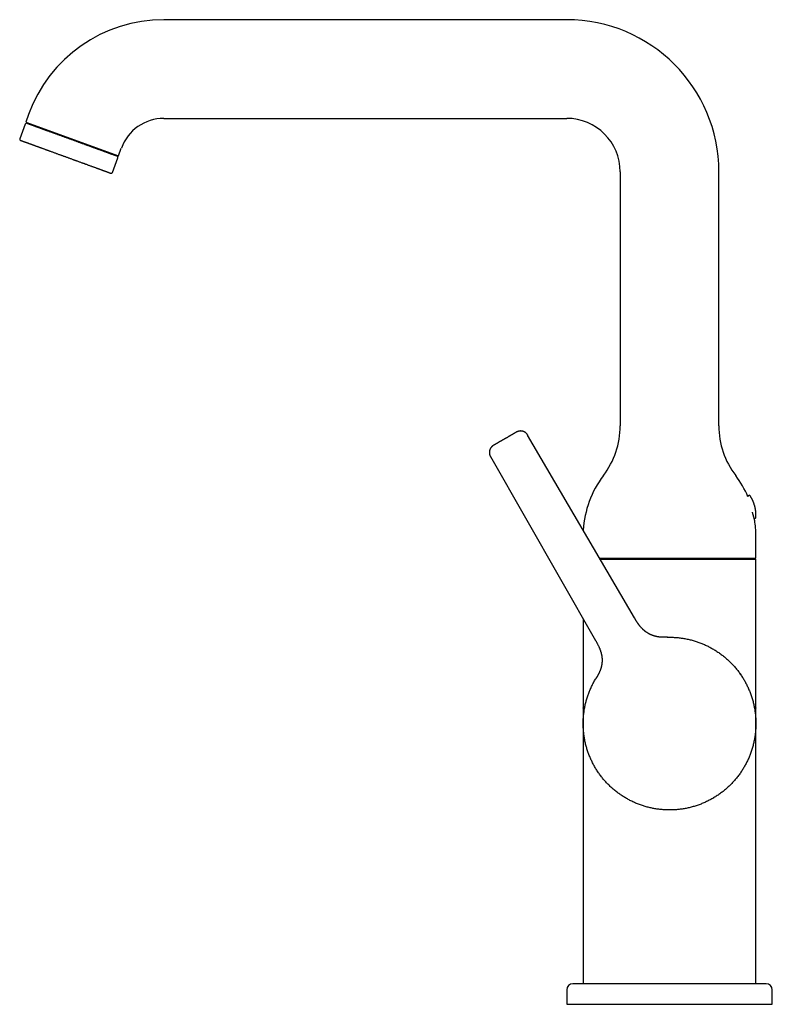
# Model space of a CAD drawing. Header units: millimetres. Extents: x 8 to 677, y 12 to 658.
# Tile 2 of 17: x 32 to 215, y 419 to 658. Entities that reach past the tile are written whole.
import ezdxf

# ---------------------------------------------------------------- set-up
doc = ezdxf.new("R2010")
doc.units = ezdxf.units.MM

msp = doc.modelspace()

# ---------------------------------------------------------------- linework, layer by layer
at = {"color": 7, "linetype": 'Continuous', "lineweight": 30}
for p, q in [((164.82, 658.25), (66.82, 658.25)), ((33.93, 635.22), (33.25, 633.34)), ((33.07, 632.87), (31.77, 629.3)), ((33.25, 633.34), (55.8, 625.13)), ((33.72, 633.17), (33.65, 632.98)), ((66.82, 634.25), (164.82, 634.25)), ((55.26, 625.11), (55.33, 625.3)), ((55.8, 625.13), (56.48, 627.01)), ((54.33, 621.09), (55.63, 624.66)), ((177.82, 621.25), (177.82, 559.51)), ((201.82, 559.51), (201.82, 621.25)), ((181.3, 512.8), (155.31, 557.25)), ((146.26, 552.03), (171.82, 507.33)), ((210.82, 527.35), (210.82, 532.85)), ((172.79, 527.35), (210.82, 527.35)), ((178.67, 527.35), (178.67, 527.05)), ((200.97, 527.05), (200.97, 527.35)), ((210.82, 490.9), (210.82, 527.05)), ((168.82, 512.58), (168.82, 490.9)), ((189.3, 508.09), (189.46, 508.09)), ((189.4, 508.09), (189.73, 508.1)), ((171.8, 497.89), (171.86, 497.98)), ((171.81, 497.9), (171.88, 498.02)), ((206.98, 499.2), (207.14, 498.96)), ((168.82, 490.89), (168.82, 490.9)), ((210.82, 490.9), (210.82, 490.86)), ((168.81, 487.1), (168.81, 487.1)), ((210.82, 487.1), (210.82, 487.1)), ((168.82, 483.29), (168.82, 483.34)), ((168.82, 483.29), (168.82, 423.85)), ((210.82, 483.31), (210.82, 483.29)), ((210.82, 423.85), (210.82, 483.29)), ((170.88, 478.03), (170.82, 478.15)), ((206.51, 474.36), (206.51, 474.35)), ((189.97, 466.1), (189.82, 466.1)), ((213.32, 423.85), (166.32, 423.85)), ((164.82, 422.35), (164.82, 418.85)), ((214.82, 418.85), (214.82, 422.35)), ((164.82, 418.85), (214.82, 418.85))]:
    msp.add_line(p, q, dxfattribs=at)
at = {"color": 7, "linetype": 'Continuous', "lineweight": 30, "flags": 128}
msp.add_lwpolyline([(200.57, 469.06), (200.32, 468.91), (200.3, 468.9)], dxfattribs=at)
at = {"color": 7, "linetype": 'Continuous', "lineweight": 30}
for centre, radius, start, end in [((66.82, 623.25), 35, 90, 160), ((164.82, 621.25), 37, 0, 90), ((33.36, 632.77), 0.3, 70, 160), ((66.82, 623.25), 11, 90, 160), ((164.82, 621.25), 13, 0, 90), ((32.06, 629.2), 0.3, 160, 250), ((55.34, 624.76), 0.3, 340, 70), ((54.05, 621.19), 0.3, 250, 340), ((157.82, 559.51), 20, 322.6982, 0), ((221.82, 559.51), 20, 180, 217.3018), ((192.82, 532.85), 24, 142.6982, 177.0338), ((186.82, 532.85), 24, 23.1141, 37.3018), ((209.19, 542.32), 0.3, 32.4416, 189.816), ((210.54, 537.28), 0.3, 242.2527, 357.5584), ((186.82, 532.85), 24, 0, 8.8102), ((166.32, 422.35), 1.5, 90, 180), ((213.32, 422.35), 1.5, 0, 90)]:
    msp.add_arc(centre, radius, start, end, dxfattribs=at)
for points, knots in [([(50.98, 626.67), (50.89, 626.7), (50.72, 626.76), (50.46, 626.86), (50.2, 626.96), (49.96, 627.04), (49.75, 627.12), (49.58, 627.18), (49.4, 627.25), (49.22, 627.31), (49, 627.39), (48.74, 627.49), (48.45, 627.59), (48.16, 627.7), (47.87, 627.8), (47.57, 627.91), (47.3, 628.01), (47.06, 628.1), (46.86, 628.17), (46.66, 628.24), (46.46, 628.32), (46.25, 628.39), (46.01, 628.48), (45.72, 628.58), (45.4, 628.7), (45.08, 628.82), (44.75, 628.94), (44.43, 629.06), (44.1, 629.17), (43.78, 629.29), (43.46, 629.41), (43.13, 629.53), (42.81, 629.64), (42.49, 629.76), (42.17, 629.88), (41.86, 629.99), (41.54, 630.11), (41.23, 630.22), (40.92, 630.33), (40.62, 630.44), (40.32, 630.55), (40.03, 630.66), (39.74, 630.76), (39.46, 630.87), (39.18, 630.97), (38.9, 631.07), (38.66, 631.15), (38.47, 631.23), (38.31, 631.28), (38.15, 631.34), (37.99, 631.4), (37.84, 631.45), (37.69, 631.51), (37.54, 631.56), (37.38, 631.62), (37.22, 631.68), (37.06, 631.74), (36.91, 631.79), (36.73, 631.86), (36.52, 631.94), (36.27, 632.02), (36.04, 632.11), (35.82, 632.19), (35.61, 632.26), (35.42, 632.33), (35.24, 632.4), (35.08, 632.46), (34.93, 632.51), (34.82, 632.55), (34.72, 632.59), (34.63, 632.62), (34.54, 632.65), (34.44, 632.69), (34.33, 632.73), (34.21, 632.77), (34.1, 632.81), (34, 632.85), (33.91, 632.89), (33.83, 632.91), (33.77, 632.93), (33.73, 632.95), (33.68, 632.97), (33.64, 632.98), (33.61, 632.99), (33.57, 633.01), (33.53, 633.02), (33.5, 633.03), (33.47, 633.04), (33.46, 633.05), (33.46, 633.05), (33.46, 633.05)], [0, 0, 0, 0, 0.013028, 0.026031, 0.03902, 0.052007, 0.060173, 0.068345, 0.076525, 0.084825, 0.09351, 0.106411, 0.119294, 0.132169, 0.145046, 0.157936, 0.17085, 0.179423, 0.187982, 0.19653, 0.20507, 0.213605, 0.222138, 0.235552, 0.24898, 0.262434, 0.27583, 0.289196, 0.302542, 0.315881, 0.329223, 0.342582, 0.355968, 0.369364, 0.382729, 0.396076, 0.409414, 0.422757, 0.436116, 0.449501, 0.462617, 0.475704, 0.488772, 0.501834, 0.514899, 0.527979, 0.541085, 0.548984, 0.556872, 0.56475, 0.572622, 0.580489, 0.588354, 0.59622, 0.604875, 0.613537, 0.622209, 0.630786, 0.638978, 0.653579, 0.66816, 0.682737, 0.697323, 0.711935, 0.724966, 0.737971, 0.750961, 0.763947, 0.772112, 0.780283, 0.788462, 0.79676, 0.805446, 0.818347, 0.831229, 0.844104, 0.856981, 0.869871, 0.882785, 0.891358, 0.899917, 0.908465, 0.917005, 0.92554, 0.934074, 0.947487, 0.960915, 0.974369, 0.987766, 1, 1, 1, 1]), ([(31.95, 628.91), (31.95, 628.91), (31.95, 628.91), (31.96, 628.91), (31.97, 628.91), (31.99, 628.9), (32.02, 628.89), (32.06, 628.87), (32.1, 628.86), (32.14, 628.85), (32.17, 628.83), (32.2, 628.82), (32.24, 628.81), (32.28, 628.8), (32.33, 628.78), (32.41, 628.75), (32.51, 628.71), (32.62, 628.67), (32.72, 628.63), (32.82, 628.6), (32.9, 628.57), (32.99, 628.54), (33.08, 628.5), (33.19, 628.46), (33.33, 628.41), (33.51, 628.35), (33.7, 628.28), (33.89, 628.21), (34.09, 628.14), (34.29, 628.06), (34.49, 627.99), (34.69, 627.92), (34.88, 627.85), (35.04, 627.79), (35.18, 627.74), (35.32, 627.69), (35.47, 627.63), (35.66, 627.56), (35.89, 627.48), (36.16, 627.38), (36.38, 627.3), (36.55, 627.24), (36.66, 627.2), (36.78, 627.16), (36.89, 627.12), (37.01, 627.07), (37.16, 627.02), (37.36, 626.95), (37.6, 626.86), (37.85, 626.77), (38.09, 626.68), (38.34, 626.59), (38.6, 626.5), (38.85, 626.4), (39.13, 626.3), (39.42, 626.2), (39.73, 626.08), (40.04, 625.97), (40.35, 625.86), (40.67, 625.74), (40.99, 625.63), (41.29, 625.51), (41.59, 625.41), (41.87, 625.3), (42.15, 625.2), (42.44, 625.1), (42.72, 625), (43, 624.89), (43.29, 624.79), (43.58, 624.68), (43.88, 624.57), (44.19, 624.46), (44.5, 624.35), (44.76, 624.25), (44.96, 624.18), (45.12, 624.12), (45.28, 624.06), (45.44, 624), (45.6, 623.95), (45.82, 623.87), (46.08, 623.77), (46.4, 623.66), (46.72, 623.54), (46.99, 623.44), (47.22, 623.36), (47.42, 623.29), (47.61, 623.22), (47.79, 623.15), (48.02, 623.07), (48.29, 622.97), (48.59, 622.86), (48.89, 622.75), (49.19, 622.64), (49.38, 622.57), (49.47, 622.54)], [0, 0, 0, 0, 0.002208, 0.013907, 0.025631, 0.038475, 0.051294, 0.064098, 0.076898, 0.083605, 0.090315, 0.097029, 0.10375, 0.110478, 0.117215, 0.13102, 0.144799, 0.158565, 0.17233, 0.180988, 0.189654, 0.198332, 0.206913, 0.215098, 0.229691, 0.244269, 0.258847, 0.27344, 0.288064, 0.301084, 0.314082, 0.327069, 0.340056, 0.348225, 0.3564, 0.364585, 0.372887, 0.381566, 0.396005, 0.410428, 0.424848, 0.430516, 0.436186, 0.441861, 0.44754, 0.453224, 0.458915, 0.470384, 0.481832, 0.493267, 0.504696, 0.516127, 0.527566, 0.53902, 0.550499, 0.563885, 0.577243, 0.590586, 0.603925, 0.617271, 0.630636, 0.644032, 0.655747, 0.667439, 0.679117, 0.690789, 0.702462, 0.714144, 0.725843, 0.737567, 0.75041, 0.763229, 0.776034, 0.788834, 0.795541, 0.802251, 0.808965, 0.815686, 0.822414, 0.829151, 0.842956, 0.856735, 0.8705, 0.884266, 0.892924, 0.90159, 0.910268, 0.91885, 0.927036, 0.941631, 0.95621, 0.970787, 0.985379, 1, 1, 1, 1]), ([(55.45, 625.05), (55.45, 625.05), (55.45, 625.04), (55.44, 625.05), (55.43, 625.05), (55.4, 625.06), (55.37, 625.07), (55.33, 625.09), (55.27, 625.11), (55.21, 625.13), (55.14, 625.16), (55.06, 625.19), (54.97, 625.22), (54.87, 625.26), (54.76, 625.3), (54.64, 625.34), (54.52, 625.38), (54.39, 625.43), (54.25, 625.48), (54.1, 625.54), (53.94, 625.59), (53.8, 625.64), (53.68, 625.69), (53.57, 625.73), (53.46, 625.77), (53.35, 625.81), (53.24, 625.85), (53.12, 625.89), (53, 625.94), (52.87, 625.98), (52.73, 626.03), (52.59, 626.08), (52.45, 626.13), (52.28, 626.2), (52.06, 626.28), (51.8, 626.37), (51.54, 626.47), (51.26, 626.57), (51.07, 626.64), (50.98, 626.67)], [0, 0, 0, 0, 0.002668, 0.034155, 0.065623, 0.097102, 0.128617, 0.160198, 0.191802, 0.223334, 0.25482, 0.286289, 0.317767, 0.349283, 0.380863, 0.411806, 0.44268, 0.473512, 0.504326, 0.53515, 0.566009, 0.596928, 0.615564, 0.634173, 0.65276, 0.671331, 0.689891, 0.708447, 0.727003, 0.747423, 0.767858, 0.788316, 0.808552, 0.827873, 0.862316, 0.896714, 0.931104, 0.96552, 1, 1, 1, 1]), ([(49.47, 622.54), (49.56, 622.51), (49.73, 622.44), (49.97, 622.36), (50.21, 622.27), (50.42, 622.19), (50.59, 622.13), (50.73, 622.08), (50.87, 622.03), (51.01, 621.98), (51.18, 621.92), (51.38, 621.84), (51.6, 621.76), (51.77, 621.7), (51.89, 621.66), (51.97, 621.63), (52.05, 621.6), (52.12, 621.57), (52.2, 621.54), (52.3, 621.51), (52.42, 621.46), (52.56, 621.41), (52.69, 621.37), (52.81, 621.32), (52.93, 621.28), (53.05, 621.24), (53.15, 621.2), (53.26, 621.16), (53.36, 621.12), (53.46, 621.09), (53.55, 621.05), (53.63, 621.02), (53.71, 621), (53.77, 620.97), (53.82, 620.96), (53.86, 620.94), (53.89, 620.93), (53.92, 620.92), (53.93, 620.91), (53.94, 620.91), (53.94, 620.91), (53.94, 620.91)], [0, 0, 0, 0, 0.030722, 0.061391, 0.092033, 0.122671, 0.141941, 0.161225, 0.180532, 0.200115, 0.220589, 0.254656, 0.288681, 0.322701, 0.336073, 0.349451, 0.362838, 0.376235, 0.389646, 0.403071, 0.430129, 0.457139, 0.484116, 0.51108, 0.538046, 0.565033, 0.592057, 0.619136, 0.650717, 0.682232, 0.713711, 0.745179, 0.776665, 0.808197, 0.839801, 0.867438, 0.895023, 0.922574, 0.95011, 0.977649, 1, 1, 1, 1]), ([(152.59, 557.98), (152.59, 557.98), (152.58, 557.98), (152.57, 557.97), (152.55, 557.95), (152.51, 557.94), (152.47, 557.91), (152.42, 557.88), (152.37, 557.85), (152.3, 557.81), (152.23, 557.77), (152.15, 557.72), (152.06, 557.67), (151.96, 557.62), (151.86, 557.56), (151.75, 557.5), (151.64, 557.43), (151.52, 557.36), (151.39, 557.29), (151.26, 557.21), (151.12, 557.13), (150.98, 557.05), (150.84, 556.97), (150.69, 556.88), (150.53, 556.79), (150.38, 556.7), (150.23, 556.62), (150.07, 556.53), (149.92, 556.44), (149.81, 556.38), (149.76, 556.35)], [0, 0, 0, 0, 0.035481, 0.071058, 0.106849, 0.142735, 0.178431, 0.21415, 0.250001, 0.285936, 0.321674, 0.357322, 0.393212, 0.429059, 0.464625, 0.500031, 0.535517, 0.571094, 0.606883, 0.642761, 0.678446, 0.714154, 0.749996, 0.786458, 0.822484, 0.858183, 0.893669, 0.929056, 0.964461, 1, 1, 1, 1]), ([(155.32, 557.25), (155.29, 557.29), (155.25, 557.36), (155.17, 557.47), (155.1, 557.56), (155.01, 557.65), (154.92, 557.74), (154.82, 557.82), (154.72, 557.9), (154.62, 557.96), (154.52, 558.02), (154.43, 558.06), (154.35, 558.1), (154.28, 558.12), (154.21, 558.15), (154.11, 558.18), (153.99, 558.21), (153.85, 558.23), (153.72, 558.24), (153.6, 558.25), (153.48, 558.24), (153.37, 558.24), (153.26, 558.22), (153.15, 558.2), (153.05, 558.17), (152.96, 558.15), (152.88, 558.12), (152.8, 558.08), (152.74, 558.06), (152.7, 558.04), (152.68, 558.03), (152.65, 558.02), (152.62, 558), (152.6, 557.99), (152.59, 557.98)], [0, 0, 0, 0, 0.041428, 0.082033, 0.12164, 0.160084, 0.197212, 0.241561, 0.283407, 0.322552, 0.358837, 0.388817, 0.416331, 0.441328, 0.464962, 0.488883, 0.536666, 0.5854, 0.622863, 0.660713, 0.698874, 0.736379, 0.772149, 0.806176, 0.83847, 0.869071, 0.899021, 0.924069, 0.949136, 0.957104, 0.965116, 0.973927, 0.985514, 1, 1, 1, 1]), ([(149.76, 556.35), (149.71, 556.32), (149.61, 556.26), (149.45, 556.17), (149.3, 556.08), (149.14, 555.99), (148.99, 555.9), (148.85, 555.82), (148.7, 555.73), (148.55, 555.65), (148.42, 555.57), (148.28, 555.49), (148.15, 555.42), (148.03, 555.35), (147.91, 555.28), (147.8, 555.21), (147.69, 555.15), (147.6, 555.1), (147.5, 555.04), (147.42, 554.99), (147.34, 554.95), (147.27, 554.91), (147.21, 554.87), (147.15, 554.84), (147.1, 554.81), (147.06, 554.79), (147.03, 554.77), (147.01, 554.76), (147, 554.75), (147, 554.75), (147, 554.75)], [0, 0, 0, 0, 0.03547, 0.071046, 0.106845, 0.142737, 0.178427, 0.214137, 0.249975, 0.28645, 0.322487, 0.358194, 0.393684, 0.429069, 0.464465, 0.499986, 0.535558, 0.570989, 0.606393, 0.641885, 0.677578, 0.713584, 0.750013, 0.786487, 0.822522, 0.858227, 0.893713, 0.929094, 0.964485, 1, 1, 1, 1]), ([(147, 554.75), (146.99, 554.75), (146.97, 554.73), (146.94, 554.72), (146.91, 554.7), (146.89, 554.69), (146.88, 554.67), (146.86, 554.66), (146.81, 554.63), (146.75, 554.58), (146.67, 554.51), (146.6, 554.45), (146.52, 554.37), (146.44, 554.28), (146.36, 554.17), (146.28, 554.05), (146.21, 553.92), (146.16, 553.8), (146.11, 553.67), (146.07, 553.55), (146.04, 553.45), (146.03, 553.36), (146.01, 553.28), (146.01, 553.2), (146, 553.1), (146, 552.99), (146, 552.87), (146.02, 552.74), (146.04, 552.61), (146.07, 552.49), (146.1, 552.37), (146.15, 552.26), (146.2, 552.14), (146.24, 552.06), (146.26, 552.03)], [0, 0, 0, 0, 0.013313, 0.024217, 0.032728, 0.040024, 0.047284, 0.054505, 0.061688, 0.101008, 0.130954, 0.161554, 0.193845, 0.234883, 0.278428, 0.324062, 0.369596, 0.414595, 0.456002, 0.496741, 0.536726, 0.559936, 0.5846, 0.61169, 0.641158, 0.677444, 0.716591, 0.758437, 0.802787, 0.839916, 0.87836, 0.917967, 0.958572, 1, 1, 1, 1]), ([(210.84, 537.27), (210.84, 537.28), (210.84, 537.35), (210.84, 537.47), (210.85, 537.63), (210.84, 537.79), (210.84, 537.95), (210.83, 538.11), (210.82, 538.27), (210.81, 538.43), (210.8, 538.59), (210.78, 538.75), (210.76, 538.91), (210.73, 539.07), (210.71, 539.23), (210.68, 539.38), (210.65, 539.54), (210.61, 539.7), (210.57, 539.85), (210.53, 540.01), (210.49, 540.17), (210.44, 540.32), (210.39, 540.47), (210.34, 540.63), (210.29, 540.78), (210.23, 540.93), (210.17, 541.08), (210.11, 541.23), (210.04, 541.37), (209.97, 541.52), (209.9, 541.66), (209.83, 541.81), (209.75, 541.95), (209.67, 542.09), (209.59, 542.23), (209.52, 542.36), (209.46, 542.44), (209.44, 542.48)], [0, 0, 0, 0, 0.006715, 0.035978, 0.06525, 0.094529, 0.123817, 0.153112, 0.182415, 0.211726, 0.241045, 0.270371, 0.299704, 0.329045, 0.358393, 0.387748, 0.417111, 0.446481, 0.475858, 0.505243, 0.534634, 0.564033, 0.59344, 0.622853, 0.652274, 0.681702, 0.711138, 0.740581, 0.770031, 0.799489, 0.828955, 0.858429, 0.88791, 0.9174, 0.946897, 0.976403, 1, 1, 1, 1]), ([(210.54, 536.52), (210.54, 536.52), (210.54, 536.52), (210.53, 536.54), (210.53, 536.56), (210.52, 536.58), (210.51, 536.61), (210.5, 536.65), (210.49, 536.7), (210.47, 536.76), (210.45, 536.82), (210.44, 536.88), (210.42, 536.95), (210.4, 537.03), (210.37, 537.12), (210.34, 537.23), (210.31, 537.34), (210.28, 537.46), (210.24, 537.57), (210.22, 537.67), (210.19, 537.78), (210.15, 537.9), (210.11, 538.05), (210.07, 538.2), (210.03, 538.33), (210.01, 538.44), (209.99, 538.49), (209.99, 538.5)], [0, 0, 0, 0, 0.036194, 0.080537, 0.125054, 0.15501, 0.185019, 0.230449, 0.276063, 0.320551, 0.365207, 0.395246, 0.425336, 0.47087, 0.516579, 0.562178, 0.607947, 0.654184, 0.700594, 0.731789, 0.763036, 0.81025, 0.857641, 0.905519, 0.953578, 0.985885, 1, 1, 1, 1]), ([(172.97, 527.05), (173.06, 527.05), (173.26, 527.05), (173.58, 527.05), (173.91, 527.05), (174.25, 527.05), (174.61, 527.05), (174.97, 527.05), (175.34, 527.05), (175.72, 527.05), (176.1, 527.05), (176.5, 527.05), (176.9, 527.05), (177.31, 527.05), (177.72, 527.05), (178.14, 527.05), (178.57, 527.05), (179.01, 527.05), (179.45, 527.05), (179.91, 527.05), (180.37, 527.05), (180.83, 527.05), (181.3, 527.05), (181.78, 527.05), (182.26, 527.05), (182.75, 527.05), (183.24, 527.05), (183.73, 527.05), (184.22, 527.05), (184.72, 527.05), (185.21, 527.05), (185.71, 527.05), (186.21, 527.05), (186.72, 527.05), (187.23, 527.05), (187.75, 527.05), (188.26, 527.05), (188.78, 527.05), (189.3, 527.05), (189.65, 527.05), (189.82, 527.05)], [0, 0, 0, 0, 0.024175, 0.050678, 0.077182, 0.103686, 0.13019, 0.156694, 0.18314, 0.209586, 0.236032, 0.262478, 0.288924, 0.314898, 0.340872, 0.366846, 0.39282, 0.419324, 0.445828, 0.472331, 0.498835, 0.525339, 0.551843, 0.578347, 0.604793, 0.631239, 0.657685, 0.684131, 0.710577, 0.736551, 0.762525, 0.788499, 0.814473, 0.840977, 0.867481, 0.893984, 0.920488, 0.946992, 0.973496, 1, 1, 1, 1]), ([(189.82, 527.05), (189.99, 527.05), (190.34, 527.05), (190.85, 527.05), (191.37, 527.05), (191.88, 527.05), (192.4, 527.05), (192.9, 527.05), (193.4, 527.05), (193.9, 527.05), (194.4, 527.05), (194.9, 527.05), (195.41, 527.05), (195.9, 527.05), (196.4, 527.05), (196.89, 527.05), (197.37, 527.05), (197.86, 527.05), (198.33, 527.05), (198.8, 527.05), (199.27, 527.05), (199.73, 527.05), (200.18, 527.05), (200.62, 527.05), (201.05, 527.05), (201.48, 527.05), (201.9, 527.05), (202.32, 527.05), (202.73, 527.05), (203.13, 527.05), (203.53, 527.05), (203.92, 527.05), (204.3, 527.05), (204.67, 527.05), (205.03, 527.05), (205.38, 527.05), (205.73, 527.05), (206.06, 527.05), (206.38, 527.05), (206.69, 527.05), (206.99, 527.05), (207.27, 527.05), (207.55, 527.05), (207.82, 527.05), (208.08, 527.05), (208.34, 527.05), (208.57, 527.05), (208.8, 527.05), (209.02, 527.05), (209.22, 527.05), (209.41, 527.05), (209.59, 527.05), (209.76, 527.05), (209.92, 527.05), (210.06, 527.05), (210.19, 527.05), (210.31, 527.05), (210.41, 527.05), (210.51, 527.05), (210.59, 527.05), (210.66, 527.05), (210.72, 527.05), (210.76, 527.05), (210.79, 527.05), (210.81, 527.05), (210.82, 527.05), (210.82, 527.05)], [0, 0, 0, 0, 0.01568, 0.03136, 0.04704, 0.06272, 0.0784, 0.0938, 0.1092, 0.1246, 0.14, 0.155714, 0.171429, 0.187143, 0.202857, 0.218571, 0.234286, 0.25, 0.26568, 0.28136, 0.29704, 0.31272, 0.3284, 0.3438, 0.3592, 0.3746, 0.39, 0.405714, 0.421429, 0.437143, 0.452857, 0.468571, 0.484286, 0.5, 0.51568, 0.53136, 0.54704, 0.56272, 0.5784, 0.5938, 0.6092, 0.6246, 0.64, 0.655714, 0.671429, 0.687143, 0.702857, 0.718571, 0.734286, 0.75, 0.76568, 0.78136, 0.79704, 0.81272, 0.8284, 0.8438, 0.8592, 0.8746, 0.89, 0.905714, 0.921429, 0.937143, 0.952857, 0.968571, 0.984286, 1, 1, 1, 1]), ([(189.3, 508.09), (189.3, 508.09), (189.29, 508.09), (189.29, 508.09), (189.28, 508.09), (189.27, 508.09), (189.27, 508.09), (189.26, 508.09), (189.26, 508.09), (189.25, 508.09), (189.24, 508.09), (189.24, 508.09), (189.23, 508.09), (189.23, 508.09), (189.22, 508.09), (189.21, 508.09), (189.21, 508.09), (189.2, 508.09), (189.19, 508.09), (189.19, 508.09), (189.18, 508.09), (189.17, 508.09), (189.17, 508.09), (189.16, 508.09), (189.15, 508.09), (189.14, 508.09), (189.13, 508.09), (189.11, 508.09), (189.09, 508.09), (189.06, 508.09), (189.03, 508.09), (189, 508.08), (188.95, 508.08), (188.9, 508.08), (188.85, 508.08), (188.8, 508.08), (188.75, 508.08), (188.7, 508.08), (188.65, 508.08), (188.61, 508.08), (188.58, 508.08), (188.55, 508.08), (188.52, 508.08), (188.49, 508.08), (188.44, 508.08), (188.38, 508.08), (188.3, 508.08), (188.23, 508.08), (188.15, 508.08), (188.08, 508.09), (188, 508.09), (187.92, 508.09), (187.84, 508.1), (187.76, 508.1), (187.66, 508.11), (187.55, 508.12), (187.44, 508.13), (187.33, 508.14), (187.23, 508.16), (187.13, 508.17), (187.03, 508.19), (186.93, 508.2), (186.85, 508.22), (186.79, 508.23), (186.74, 508.24), (186.7, 508.25), (186.67, 508.25), (186.65, 508.26), (186.62, 508.26), (186.58, 508.27), (186.53, 508.28), (186.47, 508.3), (186.41, 508.31), (186.33, 508.33), (186.24, 508.36), (186.14, 508.38), (186.06, 508.41), (185.98, 508.43), (185.91, 508.46), (185.85, 508.48), (185.79, 508.5), (185.74, 508.51), (185.69, 508.53), (185.64, 508.55), (185.6, 508.57), (185.55, 508.58), (185.51, 508.6), (185.47, 508.62), (185.42, 508.64), (185.37, 508.66), (185.31, 508.68), (185.24, 508.72), (185.16, 508.75), (185.07, 508.8), (184.98, 508.84), (184.88, 508.89), (184.79, 508.94), (184.69, 509), (184.6, 509.05), (184.51, 509.1), (184.43, 509.16), (184.35, 509.21), (184.27, 509.26), (184.19, 509.32), (184.13, 509.36), (184.07, 509.4), (184.03, 509.43), (183.99, 509.46), (183.96, 509.48), (183.94, 509.5), (183.92, 509.52), (183.89, 509.54), (183.86, 509.56), (183.83, 509.59), (183.79, 509.62), (183.74, 509.66), (183.69, 509.71), (183.62, 509.76), (183.56, 509.81), (183.47, 509.89), (183.36, 510), (183.23, 510.13), (183.09, 510.27), (182.96, 510.41), (182.84, 510.55), (182.74, 510.66), (182.66, 510.76), (182.58, 510.85), (182.52, 510.94), (182.45, 511.02), (182.4, 511.09), (182.36, 511.14), (182.32, 511.19), (182.29, 511.24), (182.26, 511.28), (182.23, 511.32), (182.2, 511.36), (182.17, 511.41), (182.13, 511.47), (182.08, 511.53), (182.03, 511.61), (181.97, 511.69), (181.91, 511.79), (181.84, 511.89), (181.77, 512), (181.7, 512.12), (181.62, 512.25), (181.54, 512.38), (181.46, 512.51), (181.38, 512.65), (181.33, 512.75), (181.3, 512.8)], [0, 0, 0, 0, 0.0184675, 0.0361463, 0.0530364, 0.0691376, 0.0844497, 0.0989726, 0.1127065, 0.1246027, 0.135836, 0.1464066, 0.1563146, 0.1655601, 0.1741435, 0.1830939, 0.19119, 0.1984323, 0.2048215, 0.2103583, 0.215044, 0.2188799, 0.221869, 0.2240169, 0.2254045, 0.2269086, 0.2287955, 0.2319351, 0.2357672, 0.2402755, 0.2451933, 0.2504258, 0.2577526, 0.2656154, 0.2740112, 0.2807787, 0.2878519, 0.2947139, 0.3007925, 0.3060959, 0.3097264, 0.3128927, 0.3156964, 0.3188076, 0.3223636, 0.3289215, 0.3358037, 0.3426382, 0.349422, 0.356152, 0.3628258, 0.3694409, 0.3759953, 0.3841728, 0.3924925, 0.4010169, 0.4097651, 0.418757, 0.4260981, 0.4336179, 0.4413278, 0.4491711, 0.4546688, 0.4593042, 0.4630783, 0.4659919, 0.4674225, 0.4691965, 0.4713855, 0.4742109, 0.4777058, 0.4818717, 0.4867104, 0.4922241, 0.4997868, 0.506784, 0.5132415, 0.5191876, 0.5246541, 0.5296787, 0.5343266, 0.5386421, 0.5426411, 0.5463438, 0.5497765, 0.5529728, 0.5563494, 0.5595893, 0.5630665, 0.5668813, 0.5710513, 0.5770724, 0.5837536, 0.5911159, 0.5982795, 0.6060101, 0.6141119, 0.6220525, 0.6298017, 0.6373574, 0.6448496, 0.6521372, 0.6592181, 0.6660909, 0.6726405, 0.677155, 0.6810561, 0.6843443, 0.6870201, 0.689151, 0.6913026, 0.693616, 0.6964125, 0.6996967, 0.7034675, 0.7077231, 0.713358, 0.7195605, 0.7259281, 0.7324161, 0.745988, 0.7600208, 0.7744854, 0.7893497, 0.8045774, 0.8143071, 0.8234471, 0.8320077, 0.8399988, 0.8474307, 0.8543131, 0.8588882, 0.8631924, 0.8672289, 0.8710007, 0.8745108, 0.8781027, 0.8823139, 0.8873445, 0.8931761, 0.8997872, 0.9071526, 0.9152434, 0.9240267, 0.9334652, 0.9435161, 0.9541298, 0.965046, 0.9763842, 0.9880668, 1, 1, 1, 1]), ([(189.28, 508.09), (189.28, 508.09), (189.28, 508.09), (189.29, 508.09), (189.31, 508.09), (189.33, 508.09), (189.35, 508.09), (189.37, 508.09), (189.39, 508.09), (189.4, 508.09), (189.41, 508.09), (189.41, 508.09), (189.41, 508.09)], [0, 0, 0, 0, 0.016764, 0.042165, 0.166623, 0.295592, 0.447632, 0.605517, 0.769257, 0.938861, 0.989724, 1, 1, 1, 1]), ([(189.47, 508.09), (189.47, 508.09), (189.46, 508.09), (189.46, 508.09), (189.46, 508.09)], [0, 0, 0, 0, 0.488583, 1, 1, 1, 1]), ([(189.47, 508.09), (189.63, 508.1), (189.95, 508.1), (190.44, 508.09), (190.92, 508.07), (191.4, 508.04), (191.88, 508), (192.37, 507.94), (192.85, 507.88), (193.33, 507.8), (193.82, 507.71), (194.32, 507.61), (194.81, 507.5), (195.31, 507.37), (195.79, 507.23), (196.27, 507.08), (196.74, 506.93), (197.19, 506.76), (197.64, 506.59), (198.09, 506.4), (198.53, 506.21), (198.97, 506), (199.4, 505.78), (199.84, 505.55), (200.28, 505.31), (200.71, 505.05), (201.14, 504.78), (201.57, 504.51), (201.98, 504.22), (202.39, 503.92), (202.78, 503.62), (203.16, 503.32), (203.53, 503.01), (203.89, 502.69), (204.24, 502.36), (204.59, 502.02), (204.93, 501.68), (205.27, 501.32), (205.6, 500.95), (205.93, 500.56), (206.25, 500.17), (206.57, 499.77), (206.87, 499.36), (207.15, 498.95), (207.43, 498.54), (207.69, 498.14), (207.94, 497.72), (208.18, 497.3), (208.41, 496.87), (208.63, 496.44), (208.84, 496.01), (209.04, 495.56), (209.24, 495.1), (209.42, 494.63), (209.6, 494.15), (209.76, 493.67), (209.92, 493.19), (210.06, 492.71), (210.18, 492.23), (210.3, 491.76), (210.4, 491.29), (210.49, 490.82), (210.57, 490.34), (210.64, 489.86), (210.7, 489.38), (210.74, 488.89), (210.78, 488.39), (210.81, 487.88), (210.82, 487.38), (210.82, 486.87), (210.81, 486.36), (210.78, 485.86), (210.75, 485.37), (210.7, 484.89), (210.65, 484.41), (210.58, 483.93), (210.5, 483.45), (210.41, 482.98), (210.31, 482.5), (210.2, 482.02), (210.07, 481.54), (209.93, 481.05), (209.78, 480.57), (209.62, 480.09), (209.44, 479.61), (209.26, 479.15), (209.07, 478.7), (208.87, 478.25), (208.66, 477.82), (208.44, 477.39), (208.21, 476.96), (207.97, 476.54), (207.72, 476.12), (207.46, 475.71), (207.19, 475.29), (206.9, 474.87), (206.6, 474.46), (206.29, 474.06), (205.97, 473.67), (205.64, 473.29), (205.31, 472.92), (204.98, 472.57), (204.64, 472.22), (204.3, 471.89), (203.94, 471.56), (203.58, 471.23), (203.21, 470.92), (202.83, 470.61), (202.43, 470.31), (202.02, 470.01), (201.61, 469.72), (201.19, 469.44), (200.76, 469.17), (200.46, 469), (200.32, 468.91)], [0, 0, 0, 0, 0.00875, 0.0175, 0.02625, 0.035, 0.04375, 0.0525, 0.06125, 0.07, 0.079167, 0.088333, 0.0975, 0.106667, 0.115833, 0.125, 0.13375, 0.1425, 0.15125, 0.16, 0.16875, 0.1775, 0.18625, 0.195, 0.204167, 0.213333, 0.2225, 0.231667, 0.240833, 0.25, 0.25875, 0.2675, 0.27625, 0.285, 0.29375, 0.3025, 0.31125, 0.32, 0.329167, 0.338333, 0.3475, 0.356667, 0.365833, 0.375, 0.38375, 0.3925, 0.40125, 0.41, 0.41875, 0.4275, 0.43625, 0.445, 0.454167, 0.463333, 0.4725, 0.481667, 0.490833, 0.5, 0.50875, 0.5175, 0.52625, 0.535, 0.54375, 0.5525, 0.56125, 0.57, 0.579167, 0.588333, 0.5975, 0.606667, 0.615833, 0.625, 0.63375, 0.6425, 0.65125, 0.66, 0.66875, 0.6775, 0.68625, 0.695, 0.704167, 0.713333, 0.7225, 0.731667, 0.740833, 0.75, 0.75875, 0.7675, 0.77625, 0.785, 0.79375, 0.8025, 0.81125, 0.82, 0.829167, 0.838333, 0.8475, 0.856667, 0.865833, 0.875, 0.88375, 0.8925, 0.90125, 0.91, 0.91875, 0.9275, 0.93625, 0.945, 0.954167, 0.963333, 0.9725, 0.981667, 0.990833, 1, 1, 1, 1]), ([(171.82, 507.33), (171.86, 507.26), (171.94, 507.12), (172.05, 506.92), (172.17, 506.71), (172.28, 506.5), (172.39, 506.29), (172.49, 506.09), (172.59, 505.88), (172.69, 505.66), (172.78, 505.45), (172.87, 505.24), (172.94, 505.04), (173.01, 504.85), (173.07, 504.67), (173.11, 504.51), (173.16, 504.36), (173.19, 504.22), (173.23, 504.08), (173.26, 503.95), (173.28, 503.82), (173.31, 503.7), (173.33, 503.58), (173.34, 503.47), (173.36, 503.37), (173.37, 503.29), (173.37, 503.23), (173.38, 503.19), (173.38, 503.16), (173.38, 503.14), (173.38, 503.13), (173.39, 503.11), (173.39, 503.09), (173.39, 503.05), (173.4, 503.01), (173.4, 502.96), (173.4, 502.91), (173.41, 502.85), (173.41, 502.78), (173.41, 502.7), (173.41, 502.6), (173.42, 502.51), (173.41, 502.4), (173.41, 502.29), (173.41, 502.18), (173.4, 502.07), (173.39, 501.98), (173.39, 501.9), (173.38, 501.83), (173.37, 501.77), (173.37, 501.72), (173.36, 501.69), (173.36, 501.66), (173.36, 501.63), (173.35, 501.61), (173.35, 501.6), (173.35, 501.59), (173.35, 501.58), (173.35, 501.58), (173.35, 501.57), (173.35, 501.57), (173.35, 501.56), (173.34, 501.54), (173.34, 501.51), (173.33, 501.48), (173.33, 501.44), (173.32, 501.39), (173.31, 501.34), (173.3, 501.28), (173.28, 501.21), (173.27, 501.13), (173.25, 501.06), (173.23, 500.98), (173.22, 500.91), (173.2, 500.84), (173.18, 500.76), (173.16, 500.69), (173.14, 500.62), (173.12, 500.55), (173.1, 500.49), (173.08, 500.43), (173.06, 500.38), (173.05, 500.33), (173.03, 500.29), (173.02, 500.25), (173.01, 500.22), (173, 500.2), (172.99, 500.17), (172.98, 500.14), (172.96, 500.1), (172.94, 500.04), (172.92, 499.98), (172.89, 499.91), (172.85, 499.81), (172.8, 499.7), (172.76, 499.6), (172.71, 499.5), (172.66, 499.39), (172.61, 499.28), (172.54, 499.16), (172.48, 499.04), (172.42, 498.93), (172.38, 498.85), (172.34, 498.79), (172.31, 498.74), (172.28, 498.69), (172.26, 498.65), (172.25, 498.63), (172.24, 498.61), (172.23, 498.59), (172.22, 498.57), (172.2, 498.55), (172.19, 498.52), (172.17, 498.49), (172.14, 498.45), (172.11, 498.4), (172.09, 498.36), (172.07, 498.32), (172.05, 498.29), (172.03, 498.27), (172.02, 498.25), (172.01, 498.23), (172, 498.22), (172, 498.21), (171.99, 498.2), (171.98, 498.19), (171.98, 498.18), (171.97, 498.17), (171.97, 498.16), (171.97, 498.16), (171.96, 498.15), (171.96, 498.15), (171.96, 498.14), (171.96, 498.14), (171.95, 498.13), (171.95, 498.13), (171.95, 498.12), (171.94, 498.12), (171.94, 498.11), (171.93, 498.11), (171.93, 498.1), (171.93, 498.09), (171.92, 498.09), (171.92, 498.08), (171.92, 498.07), (171.91, 498.07), (171.91, 498.06), (171.9, 498.06), (171.9, 498.05), (171.9, 498.04), (171.89, 498.04), (171.89, 498.03), (171.89, 498.03), (171.88, 498.02), (171.88, 498.02)], [0, 0, 0, 0, 0.016564, 0.033356, 0.050223, 0.067043, 0.083724, 0.100191, 0.116377, 0.133787, 0.150716, 0.167103, 0.182891, 0.198021, 0.211155, 0.22366, 0.235499, 0.246645, 0.25719, 0.267188, 0.276625, 0.286343, 0.295356, 0.303653, 0.311227, 0.318073, 0.321667, 0.324534, 0.326655, 0.327555, 0.328429, 0.329731, 0.331475, 0.334125, 0.337396, 0.341077, 0.345062, 0.34935, 0.353941, 0.360222, 0.366993, 0.374248, 0.381983, 0.390196, 0.398651, 0.405962, 0.412548, 0.418423, 0.423603, 0.42811, 0.430918, 0.433415, 0.435622, 0.437565, 0.439283, 0.440833, 0.442289, 0.443734, 0.444415, 0.445061, 0.445705, 0.446377, 0.447907, 0.449811, 0.452168, 0.455018, 0.458381, 0.46227, 0.467255, 0.472906, 0.479024, 0.484911, 0.490775, 0.496345, 0.501639, 0.507348, 0.512766, 0.517936, 0.522887, 0.52762, 0.532139, 0.535771, 0.539255, 0.542593, 0.545549, 0.547877, 0.549434, 0.550989, 0.553746, 0.557236, 0.56146, 0.566106, 0.570713, 0.579818, 0.588807, 0.597715, 0.606574, 0.615415, 0.62663, 0.638401, 0.650744, 0.663654, 0.66962, 0.675696, 0.681809, 0.687251, 0.691853, 0.694072, 0.69606, 0.698371, 0.701225, 0.704626, 0.708578, 0.712961, 0.721242, 0.728755, 0.735497, 0.741464, 0.746654, 0.751066, 0.754699, 0.757554, 0.759874, 0.761783, 0.763629, 0.765412, 0.767132, 0.768789, 0.770383, 0.771284, 0.772441, 0.774406, 0.777203, 0.780836, 0.785307, 0.790617, 0.796767, 0.803758, 0.81159, 0.820264, 0.82978, 0.839707, 0.850411, 0.861892, 0.87415, 0.887185, 0.900997, 0.915587, 0.929644, 0.944354, 0.959717, 0.975733, 0.992402, 1, 1, 1, 1]), ([(200.32, 468.91), (200.18, 468.83), (199.9, 468.67), (199.47, 468.44), (199.04, 468.23), (198.6, 468.02), (198.16, 467.82), (197.71, 467.64), (197.26, 467.46), (196.8, 467.29), (196.33, 467.13), (195.84, 466.98), (195.35, 466.84), (194.86, 466.71), (194.37, 466.59), (193.88, 466.49), (193.4, 466.4), (192.92, 466.33), (192.44, 466.26), (191.96, 466.2), (191.48, 466.16), (190.99, 466.13), (190.51, 466.11), (190.02, 466.1), (189.52, 466.1), (189.01, 466.11), (188.5, 466.14), (188, 466.17), (187.49, 466.22), (187, 466.29), (186.51, 466.36), (186.03, 466.44), (185.56, 466.53), (185.09, 466.64), (184.62, 466.75), (184.15, 466.88), (183.68, 467.01), (183.21, 467.16), (182.74, 467.32), (182.27, 467.5), (181.8, 467.69), (181.33, 467.89), (180.87, 468.1), (180.42, 468.32), (179.98, 468.54), (179.56, 468.77), (179.14, 469.02), (178.72, 469.27), (178.31, 469.53), (177.91, 469.8), (177.52, 470.08), (177.12, 470.37), (176.73, 470.67), (176.33, 471), (175.95, 471.33), (175.57, 471.67), (175.2, 472.01), (174.85, 472.37), (174.51, 472.72), (174.18, 473.08), (173.86, 473.44), (173.55, 473.81), (173.25, 474.19), (172.96, 474.58), (172.67, 474.97), (172.39, 475.37), (172.12, 475.79), (171.85, 476.22), (171.59, 476.66), (171.35, 477.1), (171.11, 477.55), (170.89, 478), (170.68, 478.44), (170.49, 478.89), (170.3, 479.34), (170.13, 479.79), (169.97, 480.24), (169.81, 480.7), (169.67, 481.17), (169.54, 481.64), (169.41, 482.12), (169.3, 482.62), (169.2, 483.11), (169.11, 483.61), (169.03, 484.11), (168.96, 484.61), (168.91, 485.1), (168.87, 485.58), (168.84, 486.06), (168.82, 486.55), (168.82, 487.03), (168.82, 487.52), (168.84, 488), (168.86, 488.49), (168.9, 488.99), (168.95, 489.49), (169.02, 490), (169.09, 490.5), (169.18, 491), (169.28, 491.49), (169.39, 491.97), (169.51, 492.44), (169.64, 492.9), (169.77, 493.37), (169.92, 493.83), (170.08, 494.29), (170.26, 494.74), (170.44, 495.19), (170.64, 495.65), (170.85, 496.11), (171.07, 496.57), (171.31, 497.02), (171.55, 497.46), (171.72, 497.75), (171.81, 497.9)], [0, 0, 0, 0, 0.00875, 0.0175, 0.02625, 0.035, 0.04375, 0.0525, 0.06125, 0.07, 0.079167, 0.088333, 0.0975, 0.106667, 0.115833, 0.125, 0.13375, 0.1425, 0.15125, 0.16, 0.16875, 0.1775, 0.18625, 0.195, 0.204167, 0.213333, 0.2225, 0.231667, 0.240833, 0.25, 0.25875, 0.2675, 0.27625, 0.285, 0.29375, 0.3025, 0.31125, 0.32, 0.329167, 0.338333, 0.3475, 0.356667, 0.365833, 0.375, 0.38375, 0.3925, 0.40125, 0.41, 0.41875, 0.4275, 0.43625, 0.445, 0.454167, 0.463333, 0.4725, 0.481667, 0.490833, 0.5, 0.50875, 0.5175, 0.52625, 0.535, 0.54375, 0.5525, 0.56125, 0.57, 0.579167, 0.588333, 0.5975, 0.606667, 0.615833, 0.625, 0.63375, 0.6425, 0.65125, 0.66, 0.66875, 0.6775, 0.68625, 0.695, 0.704167, 0.713333, 0.7225, 0.731667, 0.740833, 0.75, 0.75875, 0.7675, 0.77625, 0.785, 0.79375, 0.8025, 0.81125, 0.82, 0.829167, 0.838333, 0.8475, 0.856667, 0.865833, 0.875, 0.88375, 0.8925, 0.90125, 0.91, 0.91875, 0.9275, 0.93625, 0.945, 0.954167, 0.963333, 0.9725, 0.981667, 0.990833, 1, 1, 1, 1]), ([(168.82, 490.89), (168.82, 490.88), (168.82, 490.86), (168.82, 490.82), (168.82, 490.79), (168.82, 490.76), (168.82, 490.74), (168.82, 490.71), (168.82, 490.69), (168.82, 490.66), (168.82, 490.61), (168.82, 490.55), (168.82, 490.49), (168.82, 490.41), (168.82, 490.32), (168.82, 490.25), (168.82, 490.19), (168.82, 490.13), (168.82, 490.07), (168.82, 490.01), (168.82, 489.96), (168.82, 489.92), (168.82, 489.9), (168.82, 489.87), (168.82, 489.84), (168.82, 489.81), (168.82, 489.77), (168.82, 489.72), (168.82, 489.66), (168.82, 489.59), (168.82, 489.53), (168.82, 489.47), (168.82, 489.43), (168.82, 489.39), (168.82, 489.35), (168.82, 489.32), (168.82, 489.29), (168.82, 489.25), (168.82, 489.2), (168.82, 489.14), (168.82, 489.08), (168.82, 489.02), (168.82, 488.96), (168.82, 488.9), (168.82, 488.85), (168.82, 488.81), (168.82, 488.78), (168.82, 488.75), (168.82, 488.72), (168.82, 488.69), (168.82, 488.66), (168.82, 488.62), (168.82, 488.57), (168.82, 488.52), (168.82, 488.45), (168.82, 488.38), (168.82, 488.29), (168.82, 488.2), (168.82, 488.1), (168.82, 487.99), (168.82, 487.89), (168.82, 487.79), (168.81, 487.68), (168.81, 487.6), (168.81, 487.54), (168.81, 487.51), (168.81, 487.48), (168.81, 487.46), (168.81, 487.45), (168.81, 487.44), (168.81, 487.43), (168.81, 487.42), (168.81, 487.4), (168.81, 487.38), (168.81, 487.34), (168.81, 487.28), (168.81, 487.22), (168.81, 487.16), (168.81, 487.11), (168.81, 487.1)], [0, 0, 0, 0, 0.008257, 0.016834, 0.02538, 0.032464, 0.038029, 0.042996, 0.048764, 0.055345, 0.068847, 0.082637, 0.096587, 0.120004, 0.14146, 0.161237, 0.172684, 0.186898, 0.2032, 0.218428, 0.232321, 0.239196, 0.245236, 0.250638, 0.257667, 0.266971, 0.277609, 0.287966, 0.305677, 0.322419, 0.337618, 0.351256, 0.363495, 0.372321, 0.380618, 0.388422, 0.395875, 0.404359, 0.417278, 0.432322, 0.447716, 0.463066, 0.478375, 0.493577, 0.507055, 0.516475, 0.524218, 0.531141, 0.538851, 0.547204, 0.555507, 0.563697, 0.578437, 0.592848, 0.607639, 0.629461, 0.653616, 0.680139, 0.709078, 0.737311, 0.767042, 0.798406, 0.831565, 0.866699, 0.878819, 0.889398, 0.898392, 0.905782, 0.909597, 0.912768, 0.915296, 0.917475, 0.920856, 0.928172, 0.938482, 0.951814, 0.968195, 0.987657, 1, 1, 1, 1]), ([(210.82, 487.1), (210.82, 487.11), (210.82, 487.15), (210.82, 487.21), (210.82, 487.28), (210.82, 487.33), (210.82, 487.37), (210.82, 487.4), (210.82, 487.42), (210.82, 487.43), (210.82, 487.45), (210.82, 487.46), (210.82, 487.48), (210.82, 487.51), (210.82, 487.53), (210.82, 487.59), (210.82, 487.67), (210.82, 487.77), (210.82, 487.87), (210.82, 487.97), (210.82, 488.08), (210.82, 488.18), (210.82, 488.27), (210.82, 488.36), (210.82, 488.44), (210.82, 488.51), (210.82, 488.56), (210.82, 488.6), (210.82, 488.65), (210.82, 488.69), (210.82, 488.73), (210.82, 488.77), (210.82, 488.82), (210.82, 488.86), (210.82, 488.92), (210.82, 488.97), (210.82, 489.03), (210.82, 489.09), (210.82, 489.15), (210.82, 489.2), (210.82, 489.25), (210.82, 489.29), (210.82, 489.33), (210.82, 489.36), (210.82, 489.4), (210.82, 489.45), (210.82, 489.49), (210.82, 489.55), (210.82, 489.6), (210.82, 489.64), (210.82, 489.68), (210.82, 489.73), (210.82, 489.77), (210.82, 489.81), (210.82, 489.85), (210.82, 489.88), (210.82, 489.92), (210.82, 489.95), (210.82, 489.99), (210.82, 490.04), (210.82, 490.08), (210.82, 490.13), (210.82, 490.18), (210.82, 490.22), (210.82, 490.26), (210.82, 490.29), (210.82, 490.35), (210.82, 490.42), (210.82, 490.5), (210.82, 490.58), (210.82, 490.64), (210.82, 490.68), (210.82, 490.71), (210.82, 490.73), (210.82, 490.74), (210.82, 490.76), (210.82, 490.78), (210.82, 490.82), (210.82, 490.84), (210.82, 490.86)], [0, 0, 0, 0, 0.011303, 0.030744, 0.047189, 0.060665, 0.0712, 0.07882, 0.083567, 0.086693, 0.090968, 0.096506, 0.103301, 0.11134, 0.120608, 0.131089, 0.166067, 0.199109, 0.23038, 0.260037, 0.28822, 0.317771, 0.344883, 0.369607, 0.391982, 0.412066, 0.423, 0.434116, 0.445431, 0.456956, 0.468359, 0.478315, 0.489169, 0.500641, 0.514341, 0.529096, 0.543889, 0.558721, 0.573594, 0.587241, 0.599082, 0.608988, 0.61767, 0.626916, 0.636859, 0.647606, 0.659435, 0.672493, 0.686883, 0.696987, 0.707366, 0.718013, 0.728942, 0.740061, 0.749441, 0.757657, 0.765254, 0.774292, 0.784531, 0.795492, 0.807165, 0.8193, 0.831094, 0.840855, 0.849981, 0.859663, 0.869812, 0.889933, 0.911871, 0.934837, 0.946128, 0.956548, 0.964717, 0.967191, 0.970013, 0.974276, 0.980008, 0.989952, 1, 1, 1, 1]), ([(168.81, 487.1), (168.81, 487.08), (168.81, 487.04), (168.81, 486.98), (168.81, 486.92), (168.81, 486.87), (168.81, 486.83), (168.81, 486.8), (168.81, 486.78), (168.81, 486.76), (168.81, 486.75), (168.81, 486.73), (168.81, 486.71), (168.81, 486.69), (168.81, 486.66), (168.81, 486.61), (168.81, 486.53), (168.82, 486.42), (168.82, 486.32), (168.82, 486.22), (168.82, 486.12), (168.82, 486.02), (168.82, 485.92), (168.82, 485.83), (168.82, 485.75), (168.82, 485.69), (168.82, 485.63), (168.82, 485.59), (168.82, 485.55), (168.82, 485.51), (168.82, 485.46), (168.82, 485.42), (168.82, 485.38), (168.82, 485.33), (168.82, 485.28), (168.82, 485.22), (168.82, 485.16), (168.82, 485.1), (168.82, 485.05), (168.82, 484.99), (168.82, 484.95), (168.82, 484.91), (168.82, 484.87), (168.82, 484.83), (168.82, 484.79), (168.82, 484.75), (168.82, 484.7), (168.82, 484.65), (168.82, 484.6), (168.82, 484.55), (168.82, 484.51), (168.82, 484.47), (168.82, 484.43), (168.82, 484.38), (168.82, 484.34), (168.82, 484.31), (168.82, 484.28), (168.82, 484.24), (168.82, 484.2), (168.82, 484.16), (168.82, 484.11), (168.82, 484.06), (168.82, 484.02), (168.82, 483.98), (168.82, 483.94), (168.82, 483.9), (168.82, 483.85), (168.82, 483.78), (168.82, 483.69), (168.82, 483.62), (168.82, 483.56), (168.82, 483.52), (168.82, 483.49), (168.82, 483.47), (168.82, 483.46), (168.82, 483.44), (168.82, 483.41), (168.82, 483.38), (168.82, 483.35), (168.82, 483.34)], [0, 0, 0, 0, 0.011296, 0.030727, 0.047162, 0.060631, 0.071159, 0.078775, 0.083519, 0.086644, 0.090916, 0.096451, 0.103242, 0.111276, 0.120539, 0.131014, 0.165972, 0.198995, 0.230248, 0.259888, 0.288055, 0.317589, 0.344685, 0.369396, 0.391758, 0.41183, 0.422757, 0.433868, 0.445176, 0.456694, 0.468091, 0.478042, 0.488889, 0.500354, 0.514047, 0.528793, 0.543577, 0.558401, 0.573265, 0.586905, 0.598739, 0.608639, 0.617316, 0.626557, 0.636494, 0.647236, 0.659058, 0.672108, 0.686489, 0.696588, 0.706961, 0.717602, 0.728525, 0.739637, 0.749012, 0.757223, 0.764816, 0.773849, 0.784082, 0.795036, 0.806703, 0.818831, 0.830619, 0.840374, 0.849494, 0.85917, 0.869314, 0.889424, 0.911349, 0.934301, 0.945586, 0.956, 0.964165, 0.966637, 0.969457, 0.973718, 0.979447, 0.989385, 1, 1, 1, 1]), ([(210.82, 487.44), (210.82, 487.44), (210.82, 487.43), (210.82, 487.42), (210.82, 487.41), (210.82, 487.4), (210.82, 487.39), (210.82, 487.37), (210.82, 487.35), (210.82, 487.33), (210.82, 487.31), (210.82, 487.29), (210.82, 487.28), (210.82, 487.27), (210.82, 487.27)], [0, 0, 0, 0, 0.121126, 0.230326, 0.327259, 0.411541, 0.492238, 0.561584, 0.636257, 0.71783, 0.806529, 0.902593, 0.998519, 1, 1, 1, 1]), ([(210.82, 483.31), (210.82, 483.32), (210.82, 483.34), (210.82, 483.37), (210.82, 483.41), (210.82, 483.44), (210.82, 483.46), (210.82, 483.48), (210.82, 483.5), (210.82, 483.54), (210.82, 483.58), (210.82, 483.64), (210.82, 483.71), (210.82, 483.79), (210.82, 483.88), (210.82, 483.95), (210.82, 484.01), (210.82, 484.06), (210.82, 484.13), (210.82, 484.19), (210.82, 484.24), (210.82, 484.27), (210.82, 484.3), (210.82, 484.32), (210.82, 484.35), (210.82, 484.39), (210.82, 484.43), (210.82, 484.48), (210.82, 484.54), (210.82, 484.61), (210.82, 484.67), (210.82, 484.72), (210.82, 484.77), (210.82, 484.81), (210.82, 484.84), (210.82, 484.87), (210.82, 484.9), (210.82, 484.94), (210.82, 484.99), (210.82, 485.05), (210.82, 485.11), (210.82, 485.17), (210.82, 485.23), (210.82, 485.29), (210.82, 485.34), (210.82, 485.38), (210.82, 485.41), (210.82, 485.44), (210.82, 485.47), (210.82, 485.51), (210.82, 485.54), (210.82, 485.58), (210.82, 485.63), (210.82, 485.68), (210.82, 485.74), (210.82, 485.82), (210.82, 485.9), (210.82, 486), (210.82, 486.1), (210.82, 486.2), (210.82, 486.3), (210.82, 486.41), (210.82, 486.51), (210.82, 486.6), (210.82, 486.65), (210.82, 486.69), (210.82, 486.71), (210.82, 486.73), (210.82, 486.75), (210.82, 486.76), (210.82, 486.77), (210.82, 486.78), (210.82, 486.79), (210.82, 486.82), (210.82, 486.86), (210.82, 486.91), (210.82, 486.98), (210.82, 487.04), (210.82, 487.08), (210.82, 487.1)], [0, 0, 0, 0, 0.007874, 0.016454, 0.025004, 0.032091, 0.037657, 0.042627, 0.048397, 0.05498, 0.068487, 0.082282, 0.096238, 0.119664, 0.141129, 0.160913, 0.172364, 0.186584, 0.202892, 0.218126, 0.232025, 0.238902, 0.244945, 0.250349, 0.25738, 0.266688, 0.27733, 0.287691, 0.305408, 0.322157, 0.337362, 0.351006, 0.363249, 0.372078, 0.380379, 0.388185, 0.395641, 0.404129, 0.417052, 0.432103, 0.447503, 0.462859, 0.478173, 0.493381, 0.506864, 0.516288, 0.524034, 0.53096, 0.538673, 0.547029, 0.555335, 0.563529, 0.578274, 0.59269, 0.607487, 0.629318, 0.653482, 0.680015, 0.708966, 0.737209, 0.766952, 0.798329, 0.8315, 0.866647, 0.878772, 0.889355, 0.898353, 0.905745, 0.909562, 0.912735, 0.915263, 0.917443, 0.920825, 0.928145, 0.938458, 0.951795, 0.968183, 0.987652, 1, 1, 1, 1]), ([(210.82, 487.1), (210.82, 487.09), (210.82, 487.08), (210.82, 487.05), (210.82, 487.02), (210.82, 487), (210.82, 486.99), (210.82, 486.97), (210.82, 486.96), (210.82, 486.94), (210.82, 486.93), (210.82, 486.91), (210.82, 486.9), (210.82, 486.88), (210.82, 486.86), (210.82, 486.84), (210.82, 486.81), (210.82, 486.79), (210.82, 486.77), (210.82, 486.76), (210.82, 486.75), (210.82, 486.75), (210.82, 486.75), (210.82, 486.74), (210.82, 486.74), (210.82, 486.74), (210.82, 486.74)], [0, 0, 0, 0, 0.015368, 0.052548, 0.0809, 0.100757, 0.116549, 0.135422, 0.162272, 0.194567, 0.226207, 0.25579, 0.28335, 0.308916, 0.361453, 0.403398, 0.468695, 0.539037, 0.582001, 0.633613, 0.694161, 0.764122, 0.846711, 0.941496, 0.979986, 1, 1, 1, 1]), ([(210.82, 486.74), (210.82, 486.74), (210.82, 486.74), (210.82, 486.74), (210.82, 486.75), (210.82, 486.76), (210.82, 486.77), (210.82, 486.8), (210.82, 486.83), (210.82, 486.85), (210.82, 486.88), (210.82, 486.89), (210.82, 486.91), (210.82, 486.92), (210.82, 486.92)], [0, 0, 0, 0, 0.083908, 0.169182, 0.243428, 0.30969, 0.3747, 0.463737, 0.559649, 0.659998, 0.738328, 0.820479, 0.90742, 1, 1, 1, 1])]:
    msp.add_open_spline(points, degree=3, knots=knots, dxfattribs=at)

doc.saveas('drawing.dxf')
